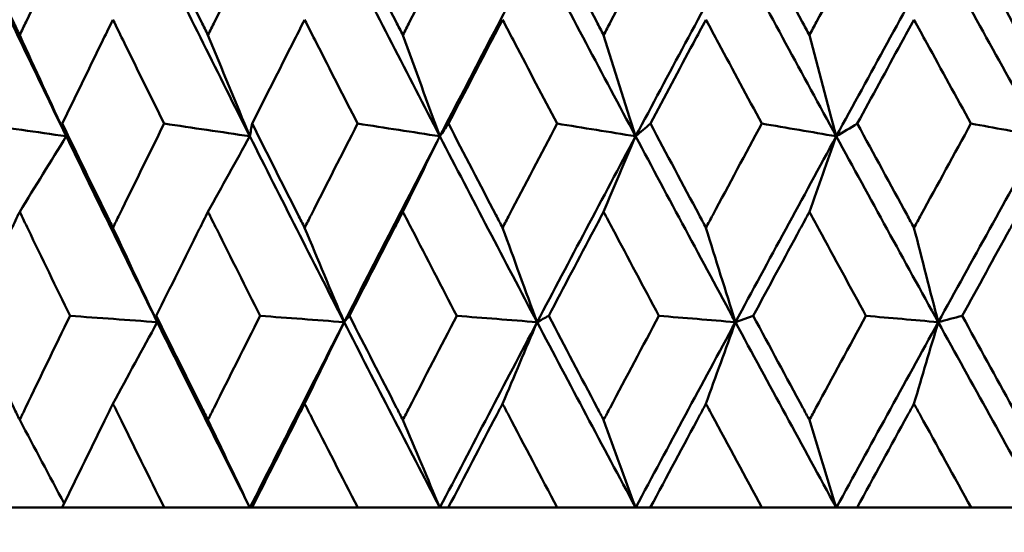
# Model space of a CAD drawing. Header units: millimetres. Extents: x 61 to 1929, y 482 to 2664.
# Tile 113 of 219: x 777.26 to 782.91, y 713.21 to 716.16. Entities that reach past the tile are written whole.
import ezdxf

# ---------------------------------------------------------------- set-up
doc = ezdxf.new("R2010")
doc.units = ezdxf.units.MM
doc.header["$LTSCALE"] = 10
doc.layers.add('Widoczne (ISO)', color=7, linetype='Continuous', lineweight=50)

msp = doc.modelspace()

# ---------------------------------------------------------------- linework, layer by layer
at = {"layer": 'Widoczne (ISO)'}
for p, q in [((781.3688, 714.4198), (781.4709, 714.4562)), ((777.5015, 713.3536), (777.0161, 713.3536)), ((777.5015, 713.3536), (778.0882, 713.3536)), ((778.58, 713.3536), (778.0882, 713.3536)), ((778.5921, 713.3536), (778.58, 713.3536)), ((778.5921, 713.3536), (779.1994, 713.3536)), ((779.6715, 713.3536), (779.1994, 713.3536)), ((779.7196, 713.3536), (779.6715, 713.3536)), ((779.7196, 713.3536), (780.3452, 713.3536)), ((780.7958, 713.3536), (780.3452, 713.3536)), ((780.8798, 713.3536), (780.7958, 713.3536)), ((780.8798, 713.3536), (781.5211, 713.3536)), ((781.9484, 713.3536), (781.5211, 713.3536)), ((782.0679, 713.3536), (781.9484, 713.3536)), ((782.0679, 713.3536), (782.7225, 713.3536)), ((783.1248, 713.3536), (782.7225, 713.3536))]:
    msp.add_line(p, q, dxfattribs=at)
msp.add_circle((787.9742, 751.3536), 50, dxfattribs=at)
for points, knots in [([(776.9733, 716.6681), (777.0555, 716.4941), (777.1383, 716.3201), (777.2335, 716.1208), (777.2456, 716.0954), (777.2577, 716.0701)], [0.01556037, 0.01556037, 0.01556037, 0.01556037, 0.07555527, 0.07555527, 0.08428623, 0.08428623, 0.08428623, 0.08428623]), ([(777.2577, 716.0701), (777.2698, 716.0954), (777.2819, 716.1207), (777.3774, 716.32), (777.4611, 716.4941), (777.5452, 716.6681)], [0.06686277, 0.06686277, 0.06686277, 0.06686277, 0.07557848, 0.07557848, 0.13558897, 0.13558897, 0.13558897, 0.13558897]), ([(778.0437, 716.6681), (778.1293, 716.4941), (778.2152, 716.3201), (778.314, 716.1208), (778.3266, 716.0954), (778.3392, 716.0701)], [0.01556037, 0.01556037, 0.01556037, 0.01556037, 0.07555527, 0.07555527, 0.08428623, 0.08428623, 0.08428623, 0.08428623]), ([(778.3392, 716.0701), (778.3517, 716.0954), (778.3643, 716.1207), (778.4633, 716.32), (778.5502, 716.4941), (778.6373, 716.6681)], [0.06686277, 0.06686277, 0.06686277, 0.06686277, 0.07557848, 0.07557848, 0.13558897, 0.13558897, 0.13558897, 0.13558897]), ([(779.1534, 716.6681), (779.2418, 716.4941), (779.3306, 716.3201), (779.4327, 716.1208), (779.4457, 716.0954), (779.4586, 716.0701)], [0.01556037, 0.01556037, 0.01556037, 0.01556037, 0.07555527, 0.07555527, 0.08428623, 0.08428623, 0.08428623, 0.08428623]), ([(779.4586, 716.0701), (779.4716, 716.0954), (779.4846, 716.1207), (779.5869, 716.32), (779.6764, 716.4941), (779.7663, 716.6681)], [0.06686277, 0.06686277, 0.06686277, 0.06686277, 0.07557848, 0.07557848, 0.13558897, 0.13558897, 0.13558897, 0.13558897]), ([(780.2979, 716.6681), (780.3889, 716.4941), (780.4802, 716.3201), (780.5851, 716.1208), (780.5984, 716.0954), (780.6117, 716.0701)], [0.01556037, 0.01556037, 0.01556037, 0.01556037, 0.07555527, 0.07555527, 0.08428623, 0.08428623, 0.08428623, 0.08428623]), ([(780.6117, 716.0701), (780.6251, 716.0954), (780.6384, 716.1207), (780.7435, 716.32), (780.8355, 716.4941), (780.9277, 716.6681)], [0.06686277, 0.06686277, 0.06686277, 0.06686277, 0.07557848, 0.07557848, 0.13558897, 0.13558897, 0.13558897, 0.13558897]), ([(781.4727, 716.6681), (781.5658, 716.4941), (781.6593, 716.3201), (781.7666, 716.1208), (781.7802, 716.0954), (781.7939, 716.0701)], [0.01556037, 0.01556037, 0.01556037, 0.01556037, 0.07555527, 0.07555527, 0.08428623, 0.08428623, 0.08428623, 0.08428623]), ([(781.7939, 716.0701), (781.8075, 716.0954), (781.8211, 716.1207), (781.9286, 716.32), (782.0227, 716.4941), (782.1169, 716.6681)], [0.06686277, 0.06686277, 0.06686277, 0.06686277, 0.07557848, 0.07557848, 0.13558897, 0.13558897, 0.13558897, 0.13558897]), ([(782.6731, 716.6681), (782.7681, 716.4941), (782.8633, 716.3201), (782.9726, 716.1208), (782.9865, 716.0954), (783.0004, 716.0701)], [0.01556037, 0.01556037, 0.01556037, 0.01556037, 0.07555527, 0.07555527, 0.08428623, 0.08428623, 0.08428623, 0.08428623]), ([(777.7934, 716.1589), (777.7713, 716.1138), (777.7493, 716.0687), (777.652, 715.8695), (777.577, 715.7154), (777.5023, 715.5613)], [0.04598621, 0.04598621, 0.04598621, 0.04598621, 0.06155279, 0.06155279, 0.11473062, 0.11473062, 0.11473062, 0.11473062]), ([(778.0874, 715.5613), (778.0112, 715.7154), (777.9353, 715.8695), (777.8376, 716.0686), (777.8155, 716.1138), (777.7934, 716.1589)], [0.00838421, 0.00838421, 0.00838421, 0.00838421, 0.06155515, 0.06155515, 0.07712864, 0.07712864, 0.07712864, 0.07712864]), ([(778.8944, 716.1589), (778.8716, 716.1138), (778.8487, 716.0687), (778.748, 715.8695), (778.6703, 715.7154), (778.5929, 715.5613)], [0.04598621, 0.04598621, 0.04598621, 0.04598621, 0.06155279, 0.06155279, 0.11473062, 0.11473062, 0.11473062, 0.11473062]), ([(779.1986, 715.5613), (779.1198, 715.7154), (779.0413, 715.8695), (778.9402, 716.0686), (778.9173, 716.1138), (778.8944, 716.1589)], [0.00838421, 0.00838421, 0.00838421, 0.00838421, 0.06155515, 0.06155515, 0.07712864, 0.07712864, 0.07712864, 0.07712864]), ([(780.0313, 716.1589), (780.0077, 716.1138), (779.9842, 716.0687), (779.8804, 715.8695), (779.8003, 715.7154), (779.7205, 715.5613)], [0.04598621, 0.04598621, 0.04598621, 0.04598621, 0.06155279, 0.06155279, 0.11473062, 0.11473062, 0.11473062, 0.11473062]), ([(780.3443, 715.5613), (780.2633, 715.7154), (780.1825, 715.8695), (780.0784, 716.0686), (780.0548, 716.1138), (780.0313, 716.1589)], [0.00838421, 0.00838421, 0.00838421, 0.00838421, 0.06155515, 0.06155515, 0.07712864, 0.07712864, 0.07712864, 0.07712864]), ([(781.1995, 716.1589), (781.1753, 716.1138), (781.1512, 716.0687), (781.0448, 715.8695), (780.9626, 715.7154), (780.8807, 715.5613)], [0.04598621, 0.04598621, 0.04598621, 0.04598621, 0.06155279, 0.06155279, 0.11473062, 0.11473062, 0.11473062, 0.11473062]), ([(781.5202, 715.5613), (781.4373, 715.7154), (781.3545, 715.8695), (781.2478, 716.0686), (781.2236, 716.1138), (781.1995, 716.1589)], [0.00838421, 0.00838421, 0.00838421, 0.00838421, 0.06155515, 0.06155515, 0.07712864, 0.07712864, 0.07712864, 0.07712864]), ([(782.3944, 716.1589), (782.3698, 716.1138), (782.3452, 716.0687), (782.2365, 715.8695), (782.1526, 715.7154), (782.0688, 715.5613)], [0.04598621, 0.04598621, 0.04598621, 0.04598621, 0.06155279, 0.06155279, 0.11473062, 0.11473062, 0.11473062, 0.11473062]), ([(782.7216, 715.5613), (782.637, 715.7154), (782.5526, 715.8695), (782.4437, 716.0686), (782.419, 716.1138), (782.3944, 716.1589)], [0.00838421, 0.00838421, 0.00838421, 0.00838421, 0.06155515, 0.06155515, 0.07712864, 0.07712864, 0.07712864, 0.07712864]), ([(777.5023, 715.5613), (777.587, 715.3862), (777.672, 715.2111), (777.7695, 715.0115), (777.7814, 714.987), (777.7934, 714.9625)], [0.01044349, 0.01044349, 0.01044349, 0.01044349, 0.07085106, 0.07085106, 0.07930241, 0.07930241, 0.07930241, 0.07930241]), ([(777.7934, 714.9625), (777.8054, 714.9869), (777.8173, 715.0114), (777.915, 715.211), (778.001, 715.3862), (778.0874, 715.5613)], [0.06241522, 0.06241522, 0.06241522, 0.06241522, 0.0708546, 0.0708546, 0.13127416, 0.13127416, 0.13127416, 0.13127416]), ([(778.5929, 715.5613), (778.6806, 715.3862), (778.7688, 715.2111), (778.8696, 715.0115), (778.882, 714.987), (778.8944, 714.9625)], [0.01044349, 0.01044349, 0.01044349, 0.01044349, 0.07085106, 0.07085106, 0.07930241, 0.07930241, 0.07930241, 0.07930241]), ([(778.8944, 714.9625), (778.9068, 714.9869), (778.9192, 715.0114), (779.0203, 715.211), (779.1093, 715.3862), (779.1986, 715.5613)], [0.06241522, 0.06241522, 0.06241522, 0.06241522, 0.0708546, 0.0708546, 0.13127416, 0.13127416, 0.13127416, 0.13127416]), ([(779.7205, 715.5613), (779.811, 715.3862), (779.9018, 715.2111), (780.0057, 715.0115), (780.0185, 714.987), (780.0313, 714.9625)], [0.01044349, 0.01044349, 0.01044349, 0.01044349, 0.07085106, 0.07085106, 0.07930241, 0.07930241, 0.07930241, 0.07930241]), ([(780.0313, 714.9625), (780.044, 714.9869), (780.0568, 715.0114), (780.1609, 715.211), (780.2525, 715.3862), (780.3443, 715.5613)], [0.06241522, 0.06241522, 0.06241522, 0.06241522, 0.0708546, 0.0708546, 0.13127416, 0.13127416, 0.13127416, 0.13127416]), ([(780.8807, 715.5613), (780.9736, 715.3862), (781.0667, 715.2111), (781.1733, 715.0115), (781.1864, 714.987), (781.1995, 714.9625)], [0.01044349, 0.01044349, 0.01044349, 0.01044349, 0.07085106, 0.07085106, 0.07930241, 0.07930241, 0.07930241, 0.07930241]), ([(781.1995, 714.9625), (781.2125, 714.9869), (781.2256, 715.0114), (781.3323, 715.211), (781.4262, 715.3862), (781.5202, 715.5613)], [0.06241522, 0.06241522, 0.06241522, 0.06241522, 0.0708546, 0.0708546, 0.13127416, 0.13127416, 0.13127416, 0.13127416]), ([(782.0688, 715.5613), (782.1637, 715.3862), (782.2589, 715.2111), (782.3677, 715.0115), (782.381, 714.987), (782.3944, 714.9625)], [0.01044349, 0.01044349, 0.01044349, 0.01044349, 0.07085106, 0.07085106, 0.07930241, 0.07930241, 0.07930241, 0.07930241]), ([(782.3944, 714.9625), (782.4077, 714.9869), (782.4211, 715.0114), (782.53, 715.211), (782.6257, 715.3862), (782.7216, 715.5613)], [0.06241522, 0.06241522, 0.06241522, 0.06241522, 0.0708546, 0.0708546, 0.13127416, 0.13127416, 0.13127416, 0.13127416]), ([(777.2577, 715.0544), (777.2416, 715.021), (777.2256, 714.9875), (777.1299, 714.7881), (777.0506, 714.6221), (776.9717, 714.4562)], [0.04993807, 0.04993807, 0.04993807, 0.04993807, 0.0614821, 0.0614821, 0.11877783, 0.11877783, 0.11877783, 0.11877783]), ([(777.5468, 714.4562), (777.4662, 714.6221), (777.3859, 714.7881), (777.2899, 714.9875), (777.2738, 715.021), (777.2577, 715.0544)], [0.00418374, 0.00418374, 0.00418374, 0.00418374, 0.06147247, 0.06147247, 0.07302352, 0.07302352, 0.07302352, 0.07302352]), ([(778.3392, 715.0544), (778.3225, 715.021), (778.3058, 714.9875), (778.2065, 714.7881), (778.1241, 714.6221), (778.0421, 714.4562)], [0.04993807, 0.04993807, 0.04993807, 0.04993807, 0.0614821, 0.0614821, 0.11877783, 0.11877783, 0.11877783, 0.11877783]), ([(778.639, 714.4562), (778.5554, 714.6221), (778.4722, 714.7881), (778.3725, 714.9875), (778.3558, 715.021), (778.3392, 715.0544)], [0.00418374, 0.00418374, 0.00418374, 0.00418374, 0.06147247, 0.06147247, 0.07302352, 0.07302352, 0.07302352, 0.07302352]), ([(779.4586, 715.0544), (779.4414, 715.021), (779.4242, 714.9875), (779.3216, 714.7881), (779.2365, 714.6221), (779.1517, 714.4562)], [0.04993807, 0.04993807, 0.04993807, 0.04993807, 0.0614821, 0.0614821, 0.11877783, 0.11877783, 0.11877783, 0.11877783]), ([(779.768, 714.4562), (779.6819, 714.6221), (779.596, 714.7881), (779.4931, 714.9875), (779.4759, 715.021), (779.4586, 715.0544)], [0.00418374, 0.00418374, 0.00418374, 0.00418374, 0.06147247, 0.06147247, 0.07302352, 0.07302352, 0.07302352, 0.07302352]), ([(780.6117, 715.0544), (780.594, 715.021), (780.5764, 714.9875), (780.4709, 714.7881), (780.3834, 714.6221), (780.2961, 714.4562)], [0.04993807, 0.04993807, 0.04993807, 0.04993807, 0.0614821, 0.0614821, 0.11877783, 0.11877783, 0.11877783, 0.11877783]), ([(780.9295, 714.4562), (780.841, 714.6221), (780.7528, 714.7881), (780.6472, 714.9875), (780.6294, 715.021), (780.6117, 715.0544)], [0.00418374, 0.00418374, 0.00418374, 0.00418374, 0.06147247, 0.06147247, 0.07302352, 0.07302352, 0.07302352, 0.07302352]), ([(781.7939, 715.0544), (781.7758, 715.021), (781.7577, 714.9875), (781.6498, 714.7881), (781.5603, 714.6221), (781.4709, 714.4562)], [0.04993807, 0.04993807, 0.04993807, 0.04993807, 0.0614821, 0.0614821, 0.11877783, 0.11877783, 0.11877783, 0.11877783]), ([(782.1187, 714.4562), (782.0283, 714.6221), (781.9382, 714.7881), (781.8301, 714.9875), (781.812, 715.021), (781.7939, 715.0544)], [0.00418374, 0.00418374, 0.00418374, 0.00418374, 0.06147247, 0.06147247, 0.07302352, 0.07302352, 0.07302352, 0.07302352]), ([(783.0004, 715.0544), (782.982, 715.021), (782.9636, 714.9875), (782.8537, 714.7881), (782.7624, 714.6221), (782.6713, 714.4562)], [0.04993807, 0.04993807, 0.04993807, 0.04993807, 0.0614821, 0.0614821, 0.11877783, 0.11877783, 0.11877783, 0.11877783]), ([(776.9717, 714.4562), (777.0554, 714.2799), (777.1396, 714.1037), (777.2353, 713.9043), (777.2465, 713.881), (777.2577, 713.8578)], [0.00523804, 0.00523804, 0.00523804, 0.00523804, 0.06606705, 0.06606705, 0.07409033, 0.07409033, 0.07409033, 0.07409033]), ([(777.2577, 713.8578), (777.2689, 713.881), (777.28, 713.9042), (777.3761, 714.1036), (777.4613, 714.2799), (777.5468, 714.4562)], [0.05804162, 0.05804162, 0.05804162, 0.05804162, 0.06605559, 0.06605559, 0.12689392, 0.12689392, 0.12689392, 0.12689392]), ([(778.0421, 714.4562), (778.1291, 714.2799), (778.2165, 714.1037), (778.316, 713.9043), (778.3276, 713.881), (778.3392, 713.8578)], [0.00523804, 0.00523804, 0.00523804, 0.00523804, 0.06606705, 0.06606705, 0.07409033, 0.07409033, 0.07409033, 0.07409033]), ([(778.3392, 713.8578), (778.3507, 713.881), (778.3623, 713.9042), (778.462, 714.1036), (778.5503, 714.2799), (778.639, 714.4562)], [0.05804162, 0.05804162, 0.05804162, 0.05804162, 0.06605559, 0.06605559, 0.12689392, 0.12689392, 0.12689392, 0.12689392]), ([(779.1517, 714.4562), (779.2417, 714.2799), (779.332, 714.1037), (779.4347, 713.9043), (779.4467, 713.881), (779.4586, 713.8578)], [0.00523804, 0.00523804, 0.00523804, 0.00523804, 0.06606705, 0.06606705, 0.07409033, 0.07409033, 0.07409033, 0.07409033]), ([(779.4586, 713.8578), (779.4706, 713.881), (779.4826, 713.9042), (779.5854, 714.1036), (779.6766, 714.2799), (779.768, 714.4562)], [0.05804162, 0.05804162, 0.05804162, 0.05804162, 0.06605559, 0.06605559, 0.12689392, 0.12689392, 0.12689392, 0.12689392]), ([(780.2961, 714.4562), (780.3887, 714.2799), (780.4816, 714.1037), (780.5871, 713.9043), (780.5994, 713.881), (780.6117, 713.8578)], [0.00523804, 0.00523804, 0.00523804, 0.00523804, 0.06606705, 0.06606705, 0.07409033, 0.07409033, 0.07409033, 0.07409033]), ([(780.6117, 713.8578), (780.624, 713.881), (780.6363, 713.9042), (780.742, 714.1036), (780.8356, 714.2799), (780.9295, 714.4562)], [0.05804162, 0.05804162, 0.05804162, 0.05804162, 0.06605559, 0.06605559, 0.12689392, 0.12689392, 0.12689392, 0.12689392]), ([(781.4709, 714.4562), (781.5657, 714.2799), (781.6608, 714.1037), (781.7687, 713.9043), (781.7813, 713.881), (781.7939, 713.8578)], [0.00523804, 0.00523804, 0.00523804, 0.00523804, 0.06606705, 0.06606705, 0.07409033, 0.07409033, 0.07409033, 0.07409033]), ([(781.7939, 713.8578), (781.8065, 713.881), (781.819, 713.9042), (781.9271, 714.1036), (782.0228, 714.2799), (782.1187, 714.4562)], [0.05804162, 0.05804162, 0.05804162, 0.05804162, 0.06605559, 0.06605559, 0.12689392, 0.12689392, 0.12689392, 0.12689392]), ([(782.6713, 714.4562), (782.7679, 714.2799), (782.8648, 714.1037), (782.9748, 713.9043), (782.9876, 713.881), (783.0004, 713.8578)], [0.00523804, 0.00523804, 0.00523804, 0.00523804, 0.06606705, 0.06606705, 0.07409033, 0.07409033, 0.07409033, 0.07409033]), ([(777.7934, 713.9512), (777.7828, 713.9296), (777.7723, 713.9081), (777.6746, 713.7089), (777.5879, 713.5312), (777.5015, 713.3536)], [0.05393723, 0.05393723, 0.05393723, 0.05393723, 0.06137399, 0.06137399, 0.12273355, 0.12273355, 0.12273355, 0.12273355]), ([(778.0882, 713.3536), (778.0001, 713.5312), (777.9124, 713.7088), (777.8146, 713.9081), (777.804, 713.9296), (777.7934, 713.9512)], [0, 0, 0, 0, 0.06135239, 0.06135239, 0.06879633, 0.06879633, 0.06879633, 0.06879633]), ([(778.8944, 713.9512), (778.8835, 713.9296), (778.8725, 713.9081), (778.7715, 713.7089), (778.6816, 713.5312), (778.5921, 713.3536)], [0.05393723, 0.05393723, 0.05393723, 0.05393723, 0.06137399, 0.06137399, 0.12273355, 0.12273355, 0.12273355, 0.12273355]), ([(779.1994, 713.3536), (779.1083, 713.5312), (779.0176, 713.7088), (778.9163, 713.9081), (778.9054, 713.9296), (778.8944, 713.9512)], [0, 0, 0, 0, 0.06135239, 0.06135239, 0.06879633, 0.06879633, 0.06879633, 0.06879633]), ([(780.0313, 713.9512), (780.02, 713.9296), (780.0087, 713.9081), (779.9046, 713.7089), (779.812, 713.5312), (779.7196, 713.3536)], [0.05393723, 0.05393723, 0.05393723, 0.05393723, 0.06137399, 0.06137399, 0.12273355, 0.12273355, 0.12273355, 0.12273355]), ([(780.3452, 713.3536), (780.2515, 713.5312), (780.1581, 713.7088), (780.0538, 713.9081), (780.0425, 713.9296), (780.0313, 713.9512)], [0, 0, 0, 0, 0.06135239, 0.06135239, 0.06879633, 0.06879633, 0.06879633, 0.06879633]), ([(781.1995, 713.9512), (781.1879, 713.9296), (781.1764, 713.9081), (781.0696, 713.7089), (780.9746, 713.5312), (780.8798, 713.3536)], [0.05393723, 0.05393723, 0.05393723, 0.05393723, 0.06137399, 0.06137399, 0.12273355, 0.12273355, 0.12273355, 0.12273355]), ([(781.5211, 713.3536), (781.4252, 713.5312), (781.3295, 713.7088), (781.2226, 713.9081), (781.211, 713.9296), (781.1995, 713.9512)], [0, 0, 0, 0, 0.06135239, 0.06135239, 0.06879633, 0.06879633, 0.06879633, 0.06879633]), ([(782.3944, 713.9512), (782.3826, 713.9296), (782.3708, 713.9081), (782.2618, 713.7089), (782.1648, 713.5312), (782.0679, 713.3536)], [0.05393723, 0.05393723, 0.05393723, 0.05393723, 0.06137399, 0.06137399, 0.12273355, 0.12273355, 0.12273355, 0.12273355]), ([(782.7225, 713.3536), (782.6247, 713.5312), (782.5271, 713.7088), (782.418, 713.9081), (782.4062, 713.9296), (782.3944, 713.9512)], [0, 0, 0, 0, 0.06135239, 0.06135239, 0.06879633, 0.06879633, 0.06879633, 0.06879633])]:
    msp.add_open_spline(points, degree=3, knots=knots, dxfattribs=at)
for points in [[(777.5251, 715.4885), (777.3524, 715.8452), (777.1815, 716.2019), (777.0124, 716.5586)], [(778.5796, 715.4885), (778.4004, 715.8452), (778.2228, 716.2019), (778.0468, 716.5586)], [(779.6711, 715.4885), (779.4861, 715.8452), (779.3025, 716.2019), (779.1204, 716.5586)], [(779.6711, 715.4885), (779.8559, 715.8452), (780.0418, 716.2019), (780.229, 716.5586)], [(780.7954, 715.4885), (780.6054, 715.8452), (780.4165, 716.2019), (780.229, 716.5586)], [(780.7954, 715.4885), (780.9853, 715.8452), (781.1762, 716.2019), (781.3681, 716.5586)], [(781.9481, 715.4885), (781.7537, 715.8452), (781.5603, 716.2019), (781.3681, 716.5586)], [(781.9481, 715.4885), (782.1423, 715.8452), (782.3374, 716.2019), (782.5333, 716.5586)], [(783.1245, 715.4885), (782.9266, 715.8452), (782.7295, 716.2019), (782.5333, 716.5586)], [(777.2577, 716.0701), (777.3465, 715.8758), (777.4357, 715.6819), (777.5251, 715.4885)], [(778.3392, 716.0701), (778.419, 715.8758), (778.4992, 715.6819), (778.5796, 715.4885)], [(779.4586, 716.0701), (779.5292, 715.8758), (779.6001, 715.6819), (779.6711, 715.4885)], [(780.6117, 716.0701), (780.6728, 715.8758), (780.734, 715.6819), (780.7954, 715.4885)], [(781.7939, 716.0701), (781.8451, 715.8758), (781.8965, 715.6819), (781.9481, 715.4885)], [(777.5251, 715.4885), (777.3552, 715.5128), (777.1852, 715.537), (777.0153, 715.5613)], [(777.5251, 715.4885), (777.5175, 715.5128), (777.5099, 715.537), (777.5023, 715.5613)], [(778.5796, 715.4885), (778.4155, 715.5128), (778.2515, 715.537), (778.0874, 715.5613)], [(778.5796, 715.4885), (778.584, 715.5128), (778.5884, 715.537), (778.5929, 715.5613)], [(779.6711, 715.4885), (779.5136, 715.5128), (779.3561, 715.537), (779.1986, 715.5613)], [(779.6711, 715.4885), (779.6876, 715.5128), (779.704, 715.537), (779.7205, 715.5613)], [(780.7954, 715.4885), (780.6451, 715.5128), (780.4947, 715.537), (780.3443, 715.5613)], [(780.7954, 715.4885), (780.8238, 715.5128), (780.8523, 715.537), (780.8807, 715.5613)], [(781.9481, 715.4885), (781.8055, 715.5128), (781.6629, 715.537), (781.5202, 715.5613)], [(781.9481, 715.4885), (781.9883, 715.5128), (782.0286, 715.537), (782.0688, 715.5613)], [(783.1245, 715.4885), (782.9902, 715.5128), (782.8559, 715.537), (782.7216, 715.5613)], [(777.2577, 715.0544), (777.3467, 715.1993), (777.4359, 715.344), (777.5251, 715.4885)], [(778.0478, 714.4198), (777.8718, 714.7759), (777.6976, 715.1322), (777.5251, 715.4885)], [(778.3392, 715.0544), (778.4192, 715.1993), (778.4993, 715.344), (778.5796, 715.4885)], [(779.1213, 714.4198), (778.9392, 714.7759), (778.7586, 715.1322), (778.5796, 715.4885)], [(779.1213, 714.4198), (779.3033, 714.7759), (779.4866, 715.1322), (779.6711, 715.4885)], [(779.4586, 715.0544), (779.5294, 715.1993), (779.6002, 715.344), (779.6711, 715.4885)], [(780.2297, 714.4198), (780.0422, 714.7759), (779.8559, 715.1322), (779.6711, 715.4885)], [(780.2297, 714.4198), (780.4172, 714.7759), (780.6058, 715.1322), (780.7954, 715.4885)], [(780.6117, 715.0544), (780.6729, 715.1993), (780.7341, 715.344), (780.7954, 715.4885)], [(781.3688, 714.4198), (781.1764, 714.7759), (780.9853, 715.1322), (780.7954, 715.4885)], [(781.3688, 714.4198), (781.561, 714.7759), (781.7541, 715.1322), (781.9481, 715.4885)], [(781.7939, 715.0544), (781.8452, 715.1993), (781.8966, 715.344), (781.9481, 715.4885)], [(782.5338, 714.4198), (782.3376, 714.7759), (782.1423, 715.1322), (781.9481, 715.4885)], [(782.5338, 714.4198), (782.73, 714.7759), (782.9269, 715.1322), (783.1245, 715.4885)], [(777.7934, 714.9625), (777.8779, 714.7811), (777.9628, 714.6003), (778.0478, 714.4198)], [(778.8944, 714.9625), (778.9698, 714.7811), (779.0455, 714.6003), (779.1213, 714.4198)], [(780.0313, 714.9625), (780.0972, 714.7811), (780.1634, 714.6003), (780.2297, 714.4198)], [(781.1995, 714.9625), (781.2557, 714.7811), (781.3122, 714.6003), (781.3688, 714.4198)], [(782.3944, 714.9625), (782.4407, 714.7811), (782.4872, 714.6003), (782.5338, 714.4198)], [(778.0478, 714.4198), (777.8808, 714.4319), (777.7138, 714.4441), (777.5468, 714.4562)], [(777.7934, 713.9512), (777.8781, 714.1077), (777.9629, 714.2639), (778.0478, 714.4198)], [(778.0478, 714.4198), (778.0459, 714.4319), (778.044, 714.4441), (778.0421, 714.4562)], [(778.58, 713.3536), (778.401, 713.7088), (778.2235, 714.0642), (778.0478, 714.4198)], [(778.58, 713.3536), (778.7591, 713.7088), (778.9396, 714.0642), (779.1213, 714.4198)], [(779.1213, 714.4198), (778.9605, 714.4319), (778.7998, 714.4441), (778.639, 714.4562)], [(778.8944, 713.9512), (778.9699, 714.1077), (779.0456, 714.2639), (779.1213, 714.4198)], [(779.1213, 714.4198), (779.1314, 714.4319), (779.1416, 714.4441), (779.1517, 714.4562)], [(779.6715, 713.3536), (779.4866, 713.7088), (779.3032, 714.0642), (779.1213, 714.4198)], [(779.6715, 713.3536), (779.8564, 713.7088), (780.0425, 714.0642), (780.2297, 714.4198)], [(780.2297, 714.4198), (780.0758, 714.4319), (779.9219, 714.4441), (779.768, 714.4562)], [(780.0313, 713.9512), (780.0973, 714.1077), (780.1635, 714.2639), (780.2297, 714.4198)], [(780.2297, 714.4198), (780.2519, 714.4319), (780.274, 714.4441), (780.2961, 714.4562)], [(780.7958, 713.3536), (780.6058, 713.7088), (780.4171, 714.0642), (780.2297, 714.4198)], [(780.7958, 713.3536), (780.9858, 713.7088), (781.1768, 714.0642), (781.3688, 714.4198)], [(781.3688, 714.4198), (781.2223, 714.4319), (781.0759, 714.4441), (780.9295, 714.4562)], [(781.1995, 713.9512), (781.2558, 714.1077), (781.3123, 714.2639), (781.3688, 714.4198)], [(781.9484, 713.3536), (781.754, 713.7088), (781.5608, 714.0642), (781.3688, 714.4198)], [(781.9484, 713.3536), (782.1427, 713.7088), (782.3379, 714.0642), (782.5338, 714.4198)], [(782.5338, 714.4198), (782.3955, 714.4319), (782.2571, 714.4441), (782.1187, 714.4562)], [(782.3944, 713.9512), (782.4408, 714.1077), (782.4873, 714.2639), (782.5338, 714.4198)], [(782.5338, 714.4198), (782.5796, 714.4319), (782.6255, 714.4441), (782.6713, 714.4562)], [(783.1248, 713.3536), (782.9268, 713.7088), (782.7298, 714.0642), (782.5338, 714.4198)], [(777.2577, 713.8578), (777.3426, 713.6972), (777.4277, 713.537), (777.513, 713.3772)], [(778.3392, 713.8578), (778.4192, 713.6893), (778.4995, 713.5212), (778.58, 713.3536)], [(779.4586, 713.8578), (779.5294, 713.6893), (779.6004, 713.5212), (779.6715, 713.3536)], [(780.6117, 713.8578), (780.6729, 713.6893), (780.7343, 713.5212), (780.7958, 713.3536)], [(781.7939, 713.8578), (781.8453, 713.6893), (781.8968, 713.5212), (781.9484, 713.3536)]]:
    msp.add_open_spline(points, degree=3, dxfattribs=at)

doc.saveas('drawing.dxf')
